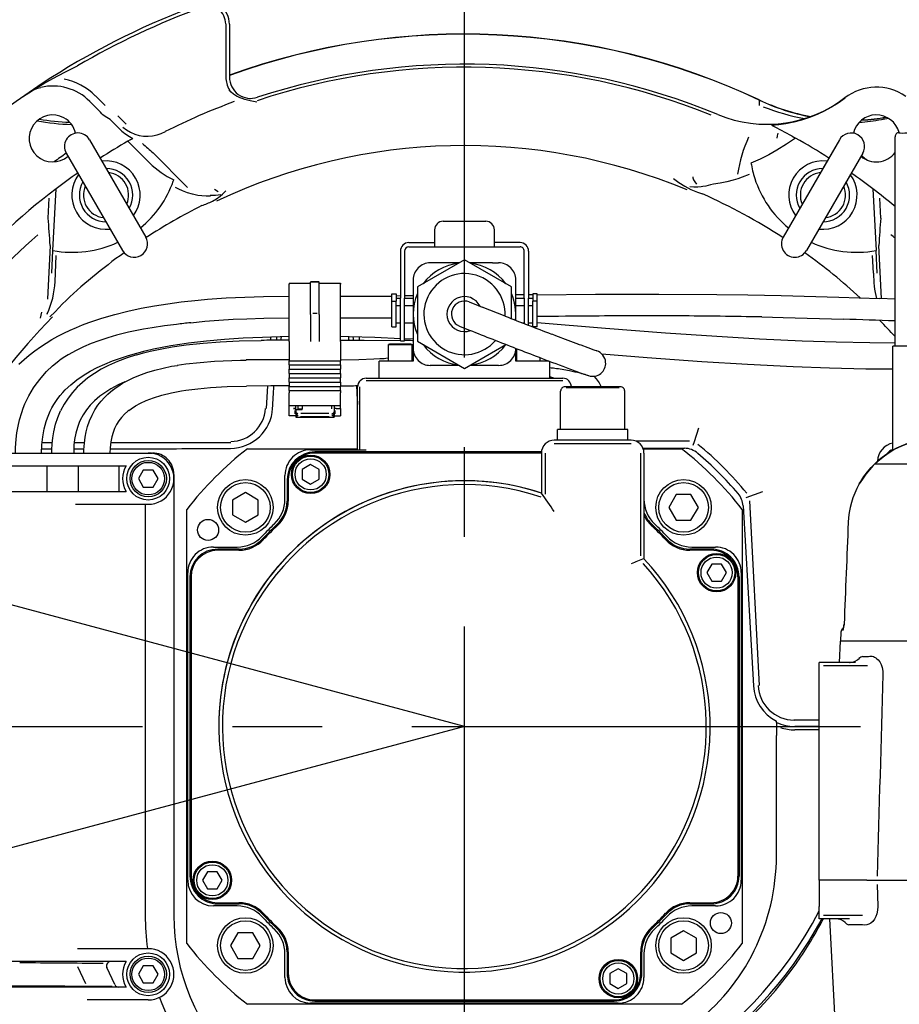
# Model space of a CAD drawing. Header units: millimetres. Extents: x -289 to 305, y -210 to 210.
# Tile 54 of 79: x -53 to -38, y 141 to 158. Entities that reach past the tile are written whole.
import ezdxf

# ---------------------------------------------------------------- set-up
doc = ezdxf.new("R2010")
doc.units = ezdxf.units.MM
doc.linetypes.add('CENTER', pattern=[12, 7.5, -1.5, 1.5, -1.5])

# ---------------------------------------------------------------- blocks, each defined once
blk = doc.blocks.new('DTL0022')
at = {"color": 3, "linetype": 'Continuous'}
for p, q in [((-55.843323, 164.392945), (-55.843323, 151.986939)), ((-55, 164.392945), (-55, 151.986939)), ((-84.055962, 145.287476), (-86.373421, 147.604859)), ((-85.367737, 143.975708), (-87.685196, 146.293091)), ((-50.198414, 146.793824), (-50.176777, 146.976197)), ((68.963379, 146.517456), (68.963379, 145.374878)), ((68.963379, 145.374878), (68.963379, 145.373169)), ((68.963379, 145.373169), (68.963379, 145.37146)), ((68.963379, 145.37146), (68.963379, 145.348511)), ((68.964706, 146.584351), (68.989029, 146.572876)), ((68.985992, 146.629517), (69.0103, 146.618286)), ((-81.118912, 142.91687), (-79.176018, 140.973999)), ((-82.430603, 141.605103), (-80.487717, 139.662232)), ((-87.725952, 137.31897), (-74.575958, 114.542359)), ((-78.251206, 137.261597), (-78.74923, 136.976441)), ((-78.74923, 136.976441), (-73.699623, 131.92688)), ((-78.251206, 137.261597), (-77.585724, 137.638794)), ((87.725967, 137.31897), (74.575958, 114.542359)), ((76.661743, 138.15564), (77.466659, 137.705933)), ((87.725967, 137.31897), (83.83995, 130.588013)), ((100.75, 89), (100.75, 137.999878)), ((-93.181915, 134.168824), (-80.031914, 111.392456)), ((-64.837769, 126.109497), (-72.874108, 134.220337)), ((93.181915, 134.168824), (80.031921, 111.392456)), ((-68.138703, 127.625122), (-68.037689, 127.916382)), ((-96.302384, 111.388062), (-95.545105, 125.837769)), ((-57.637005, 125.135865), (-58.494507, 125.680298)), ((95.545105, 125.837769), (96.302383, 111.388062)), ((-97.406532, 118.977173), (-97.160797, 123.665894)), ((97.40654, 118.977173), (97.160797, 123.665894)), ((-5, 118.230347), (5, 118.230347)), ((-7, 116.230347), (-7, 113.230347)), ((7, 113.230347), (7, 116.230347)), ((-13, 113.230347), (-7, 113.230347)), ((-7, 113.230347), (-7, 112.230347)), ((7, 112.230347), (7, 113.230347)), ((13, 113.230347), (7, 113.230347)), ((-96.959511, 112.59607), (-97.574791, 100.024781)), ((-96.579491, 106.100464), (-96.302384, 111.388062)), ((-15, 111.230347), (-15, 100.230347)), ((-14, 111.230347), (-14, 100.230347)), ((-13, 112.230347), (-7, 112.230347)), ((-7, 112.230347), (7, 112.230347)), ((7, 112.230347), (13, 112.230347)), ((14, 100.230347), (14, 111.230347)), ((15, 111.230347), (15, 100.230347)), ((96.579483, 106.100464), (96.302383, 111.388062)), ((97.570022, 100.122437), (96.959518, 112.59607)), ((-95.73732, 106.056275), (-95.517853, 110.244019)), ((0, 109.201783), (-11, 102.850952)), ((-1.215836, 108.499878), (-8, 108.499878)), ((11, 102.850952), (0, 109.201783)), ((6.555633, 108.499878), (1.215858, 108.499878)), ((6.555633, 108.499878), (8, 108.499878)), ((95.73732, 106.056275), (95.517853, 110.244019)), ((-41, 103.724732), (-41, 103.528443)), ((-41, 103.724732), (-36, 103.724732)), ((-34, 104.065308), (-36, 104.065308)), ((-34, 104.026245), (-36, 104.026245)), ((-36, 103.947388), (-36, 104.018189)), ((-34, 104.018189), (-36, 104.018189)), ((-36, 96.832764), (-36, 103.947388)), ((-34.5, 104.057984), (-35.5, 104.057984)), ((-34, 103.947388), (-34, 104.018189)), ((-34, 96.832764), (-34, 103.947388)), ((-34, 103.724732), (-29, 103.724732)), ((-29, 103.724732), (-29, 103.528443)), ((-12, 104.499878), (-12, 96.5)), ((12, 96.5), (12, 104.499878)), ((-41, 90.099976), (-41, 103.528443)), ((-29, 90.099976), (-29, 103.528443)), ((-11, 102.850952), (-11, 90.14917)), ((11, 95.446411), (11, 102.850952)), ((-17, 99.5), (-17, 101.230347)), ((-17, 101.230347), (-16, 101.230347)), ((-17, 99.5), (-16, 99.5)), ((-17, 93.5), (-17, 99.5)), ((-16, 101.230347), (-16, 99.5)), ((-15, 100.748658), (-16, 100.743286)), ((-16, 100.230347), (-14.999985, 100.230347)), ((-16, 93.5), (-16, 99.5)), ((-15, 90.756592), (-15, 100.230347)), ((-12, 100.76709), (-14, 100.754517)), ((-14, 90.756592), (-14, 100.230347)), ((-13.999985, 100.230347), (-12, 100.230347)), ((1.109627, 99.340943), (3.207741, 98.510254)), ((14, 101.006958), (12, 100.986573)), ((12, 100.230347), (14.000015, 100.230347)), ((14, 100.230347), (14, 94.277344)), ((16, 101.0271), (15, 101.01709)), ((15, 93.889038), (15, 100.230347)), ((15.000015, 100.230347), (16, 100.230347)), ((16, 101.230347), (16, 99.5)), ((17, 101.230347), (16, 101.230347)), ((16, 93.501953), (16, 99.5)), ((17, 99.5), (16, 99.5)), ((17, 99.5), (17, 101.230347)), ((17, 93.5), (17, 99.5)), ((100.75, 100.013794), (97.151016, 100.136841)), ((-98.994461, 96.974366), (-99.279587, 95.564209)), ((-36, 96.380982), (-36, 96.832764)), ((-34, 96.380982), (-34, 96.832764)), ((-16, 98.5), (-15, 98.5)), ((-14, 98.5), (-12, 98.5)), ((3.207741, 98.510254), (4.107254, 98.154785)), ((12, 98.5), (14, 98.5)), ((15, 98.5), (16, 98.5)), ((-97.661537, 96.559082), (-97.741203, 96.392945)), ((-36, 96.380982), (-36, 90.099976)), ((-34.5, 96.624878), (-35.5, 96.624878)), ((-34, 96.380982), (-34, 90.099976)), ((-16, 94.5), (-15, 94.5)), ((-14, 94.5), (-12, 94.5)), ((-12, 96.5), (-12, 88.5)), ((12, 95.056031), (12, 96.5)), ((13.427246, 94.5), (14, 94.5)), ((15, 94.5), (16, 94.5)), ((-17, 93.5), (-16, 93.5)), ((-1.131241, 93.667603), (0.963531, 92.838135)), ((0.963531, 92.838135), (1.866577, 92.481324)), ((17, 93.5), (16, 93.5)), ((-44.04036, 90.390015), (-44.03611, 90.47107)), ((-43.980736, 90.47229), (-43.985371, 90.390503)), ((-43.952408, 91.253662), (-43.976135, 91.067871)), ((-41, 90.099976), (-41, 85.599976)), ((-29, 90.099976), (-29, 85.599976)), ((-25.970261, 90.402222), (-25.97226, 90.435547)), ((-15, 90.230347), (-15, 90.756592)), ((-15, 90.230347), (-14, 90.230347)), ((-14, 90.230347), (-14, 90.756592)), ((-12, 90.630616), (-14, 90.746949)), ((-12, 90.282105), (-12.130951, 90.28479)), ((-11, 90.14917), (0, 83.79834)), ((-17.550003, 89.5), (-17.75, 89.384522)), ((-17.75, 89.384522), (-12.25, 89.384522)), ((-17.75, 85.5), (-17.75, 89.384522)), ((-12.449997, 89.5), (-17.550003, 89.5)), ((-12.449997, 89.5), (-12.25, 89.384522)), ((-12.25, 85.5), (-12.25, 89.384522)), ((-12, 88.5), (-12, 85.5)), ((0, 83.79834), (9.707207, 89.40271)), ((12, 88.5), (12, 88.510132)), ((12, 85.5), (12, 88.5)), ((12.25, 85.5), (12.25, 88.413086)), ((30.919937, 87.900879), (30.950302, 87.898194)), ((30.945801, 87.899658), (30.938324, 87.9021)), ((229.749985, 89), (100.25, 89)), ((100.25, 64.660767), (100.25, 89)), ((-94.92231, 85.579468), (-94.95179, 85.561402)), ((-41, 85.599976), (-29, 85.599976)), ((-41, 84.599976), (-41, 85.599976)), ((-29, 84.599976), (-29, 85.599976)), ((-19.53154, 85.5), (-20, 85.5)), ((-20, 81.5), (-20, 85.5)), ((-12.07737, 85.5), (-19.53154, 85.5)), ((-18.415428, 86.198242), (-17.75, 86.246094)), ((-12.25, 86.779663), (-12.000015, 86.810181)), ((-12, 85.5), (-12.07737, 85.5)), ((12.07737, 85.5), (12, 85.5)), ((19.53154, 85.5), (12.07737, 85.5)), ((17.75, 85.5), (17.75, 86.29126)), ((19.822769, 85.5), (19.53154, 85.5)), ((20, 81.5), (20, 85.43274)), ((-41, 84.599976), (-29, 84.599976)), ((-41, 84.599976), (-41, 83.599976)), ((-41, 83.599976), (-29, 83.599976)), ((-41, 82.599976), (-41, 83.599976)), ((-29, 84.599976), (-29, 83.599976)), ((-29, 82.599976), (-29, 83.599976)), ((-6.555634, 84.5), (-8, 84.5)), ((-1.215874, 84.5), (-6.555634, 84.5)), ((8, 84.5), (1.215858, 84.5)), ((-41, 82.599976), (-29, 82.599976)), ((-41, 82.599976), (-41, 81.599976)), ((-41, 81.599976), (-29, 81.599976)), ((-41, 80.599976), (-41, 81.599976)), ((-29, 82.599976), (-29, 81.599976)), ((-29, 80.599976), (-29, 81.599976)), ((-23, 81.5), (23, 81.5)), ((-23, 80.949585), (23, 80.949585)), ((29.039825, 82.105103), (29.054611, 82.10022)), ((-46.313965, 74.387818), (-46.034855, 79.713501)), ((-41, 80.599976), (-29, 80.599976)), ((-41, 80.599976), (-41, 79.599976)), ((-41, 79.599976), (-29, 79.599976)), ((-41, 78.599976), (-41, 79.599976)), ((-41, 78.599976), (-29, 78.599976)), ((-41, 78.599976), (-41, 78.099976)), ((-29, 80.599976), (-29, 79.599976)), ((-29, 78.599976), (-29, 79.599976)), ((-29, 78.599976), (-29, 78.099976)), ((-25, 64.75), (-25, 79.5)), ((-24.44957, 64.75), (-24.44957, 79.5)), ((22.5, 69.5), (22.5, 78.5)), ((22.830734, 79.242432), (22.792892, 79.242432)), ((36.5, 79.5), (23.5, 79.5)), ((36.207107, 79.242432), (23.792892, 79.242432)), ((37.207107, 79.242432), (37.169205, 79.242432)), ((37.5, 69.5), (37.5, 78.5)), ((-41, 75.099976), (-41, 78.099976)), ((-29, 75.099976), (-29, 78.099976)), ((-41, 72.72107), (-41, 75.099976)), ((-41, 75.099976), (-29, 75.099976)), ((-39.5, 74.439453), (-40, 74.439453)), ((-39.681801, 73.917603), (-39.681801, 73.200318)), ((-39.5, 74.439453), (-39.5, 75.099976)), ((-39.5, 74.099976), (-39.5, 74.367798)), ((-38, 74.099976), (-39.5, 74.099976)), ((-39.5, 74.099976), (-39.5, 73.607788)), ((-39, 75.099976), (-39, 74.300049)), ((-39, 74.300049), (-38, 74.300049)), ((-38, 75.099976), (-38, 74.300049)), ((-38, 74.099976), (-38, 74.300049)), ((-31, 74.300049), (-31, 75.099976)), ((-30.5, 75.099976), (-30.5, 73.607788)), ((-30.318199, 73.917603), (-30.318199, 73.200318)), ((-30, 74.439453), (-29, 74.439453)), ((-29, 74.439453), (-29, 75.099976)), ((-29, 74.439453), (-29, 72.72107)), ((-40, 72.72107), (-41, 72.72107)), ((-39.5, 73.607788), (-39.5, 72.400025)), ((-39, 72.900025), (-39.5, 72.400025)), ((-39.5, 72.400025), (-30.5, 72.400025)), ((-39, 73.056153), (-39.453156, 73.509278)), ((-39.388909, 73.159668), (-39.388909, 72.796509)), ((-38.353546, 72.511109), (-31.646454, 72.511109)), ((-38.268646, 73.351685), (-31.731354, 73.351685)), ((-31, 73.056153), (-30.546845, 73.509278)), ((-31, 72.900025), (-30.5, 72.400025)), ((-30.611092, 73.159668), (-30.611092, 72.796509)), ((-30.5, 73.607788), (-30.5, 72.400025)), ((-30, 72.72107), (-29, 72.72107)), ((38.199997, 69.5), (21.800003, 69.5)), ((21.800003, 67), (21.800003, 69.5)), ((38.199997, 67), (38.199997, 69.5)), ((39, 67), (21, 67)), ((-98.933464, 65), (-96.533035, 65)), ((-96.44764, 66.419312), (-98.850487, 66.419312)), ((-91.429428, 65), (-89.030724, 65)), ((-88.932945, 66.419312), (-91.323799, 66.419312)), ((-82.924347, 65), (-74.985001, 65)), ((-54.688248, 66.419312), (-82.790917, 66.419312)), ((-50.806004, 65), (-24.999954, 65)), ((-36, 64.75), (-25, 64.75)), ((-25, 64.75), (-23, 64.75)), ((39, 66.156617), (21, 66.156617)), ((52.648926, 66.776978), (40.134964, 66.776978)), ((41.76268, 65.169434), (51.460342, 65.098877)), ((41.828491, 65), (50.806, 65)), ((-133.547745, 64), (-73, 64)), ((18.010452, 64.25), (-35, 64.25)), ((18.000015, 63.992432), (-35, 63.992432)), ((18, 64), (18, 54.609986)), ((18.843323, 64), (18.843323, 54.381348)), ((41.156677, 64), (41.156677, 39.923096)), ((42, 64), (42, 39.271485)), ((-127.803848, 61), (-79.196152, 61)), ((-97.646874, 55), (-97.646874, 61)), ((-90.353127, 55), (-90.353127, 61)), ((-80.919647, 61), (-80.919647, 55)), ((-75.154701, 60), (-76.309403, 58)), ((-72.845299, 60), (-75.154701, 60)), ((-71.690598, 58), (-72.845299, 60)), ((-36, 61.309449), (-38, 60.154663)), ((-38, 60.154663), (-38, 57.845337)), ((-34, 60.154663), (-36, 61.309449)), ((-34, 57.845337), (-34, 60.154663)), ((153.704666, 61.42273), (95.980026, 61.42273)), ((96.643127, 62.037842), (96.645309, 62.079468)), ((-76.309403, 58), (-75.154701, 56)), ((-72.845299, 56), (-71.690598, 58)), ((-68, 59), (-68, 58.013916)), ((-68, 58), (-68, -44.225342)), ((-42, 53.188355), (-42, 58.75)), ((-41.5, 57.75), (-41.5, 52.754151)), ((-41.242462, 57.75), (-41.242462, 52.754151)), ((-38, 57.845337), (-36, 56.690552)), ((-36, 56.690552), (-34, 57.845337)), ((-75.154701, 56), (-72.845299, 56)), ((-127.803848, 55), (-79.196152, 55)), ((-51.265244, 54.72937), (-54.265244, 52.997315)), ((-48.265244, 52.997315), (-51.265244, 54.72937)), ((49.533188, 54.265259), (47.801147, 51.265259)), ((52.997299, 54.265259), (49.533188, 54.265259)), ((54.729355, 51.265259), (52.997299, 54.265259)), ((69.705139, 54.90857), (65.810959, 53.479615)), ((-91, 52), (-74, 52)), ((-74.701187, 52), (-74.701187, -44.225342)), ((-65, -50.80603), (-65, 50.806031)), ((-54.265244, 52.997315), (-54.265244, 49.533203)), ((-48.265244, 49.533203), (-48.265244, 52.997315)), ((47.801147, 51.265259), (49.533188, 48.265259)), ((52.997299, 48.265259), (54.729355, 51.265259)), ((65, 50.806031), (65, -50.80603)), ((69.057113, 9.554932), (66.791595, 52.78357)), ((-54.265244, 49.533203), (-51.265244, 47.801148)), ((-51.265244, 47.801148), (-48.265244, 49.533203)), ((49.533188, 48.265259), (52.997299, 48.265259)), ((-58.75, 42), (-53.188343, 42)), ((-52.754147, 41.5), (-57.75, 41.5)), ((57.75, 41.5), (52.75415, 41.5)), ((53.188339, 42), (58.75, 42)), ((-52.754147, 41.242432), (-57.75, 41.242432)), ((57.75, 41.242432), (52.75415, 41.242432)), ((57.845291, 38), (56.690597, 36)), ((60.154709, 38), (57.845291, 38)), ((61.309402, 36), (60.154709, 38)), ((-64.75, -36), (-64.75, 36)), ((-64.25, 35), (-64.25, -35)), ((-63.992462, 35), (-63.992462, -35)), ((56.690597, 36), (57.845291, 34)), ((60.154709, 34), (61.309402, 36)), ((63.992462, 35), (63.992462, -35)), ((64.25, 35), (64.25, -35)), ((64.75, 36), (64.75, -36)), ((57.845291, 34), (60.154709, 34)), ((88.07106, 22.034912), (88, 20)), ((88.415878, 22.755249), (88.341095, 22.755249)), ((88.619339, 22.755249), (88.466095, 22.755249)), ((87.93483, 20), (87.672806, 15)), ((239.934646, 20), (87.93483, 20)), ((93.195572, 16.409424), (94.533218, 16.409424)), ((91.481262, 15), (83, 15)), ((83, 12.156983), (83, 15)), ((94.347259, 14.212403), (84, 14.212403)), ((83, -36), (83, 12.156983)), ((73, 0.961304), (73, 1.258789)), ((73, 0.961304), (73, -2.118896)), ((83.000015, 1.494019), (77.09877, 1.494019)), ((83.000686, 0), (77.278122, 0)), ((73, -30.249023), (73, -2.118896)), ((83.000641, -0.787597), (77.278122, -0.787597)), ((-60.154701, -34), (-61.309403, -36)), ((-57.845299, -34), (-60.154701, -34)), ((-56.690598, -36), (-57.845299, -34)), ((-61.309403, -36), (-60.154701, -38)), ((-57.845299, -38), (-56.690598, -36)), ((83, -36), (83, -42.156982)), ((94.179947, -36), (83, -36)), ((94.179947, -36), (98.340469, -36)), ((98.340469, -36), (115.337906, -36)), ((-60.154701, -38), (-57.845299, -38)), ((96.546097, -37.002563), (96.694046, -42.124633)), ((-57.75, -41.242431), (-52.754147, -41.242431)), ((52.75415, -41.242431), (57.75, -41.242431)), ((-53.188343, -42), (-58.75, -42)), ((-57.75, -41.5), (-52.754147, -41.5)), ((52.75415, -41.5), (57.75, -41.5)), ((58.75, -42), (53.188339, -42)), ((83, -45), (83, -42.156982)), ((90.128708, -45), (83, -45)), ((93.105774, -44.212402), (84, -44.212402)), ((87.622848, -86.046753), (85.471664, -45)), ((-52.997292, -48.265258), (-54.729344, -51.265258)), ((-49.533192, -48.265258), (-52.997292, -48.265258)), ((-47.80114, -51.265258), (-49.533192, -48.265258)), ((51.265243, -47.801147), (48.265243, -49.533203)), ((54.265243, -49.533203), (51.265243, -47.801147)), ((93.155197, -46.409424), (89.926437, -46.409424)), ((48.265243, -49.533203), (48.265243, -52.997314)), ((54.265243, -52.997314), (54.265243, -49.533203)), ((-74, -52), (-90.584816, -52)), ((-54.729344, -51.265258), (-52.997292, -54.265258)), ((-49.533192, -54.265258), (-47.80114, -51.265258)), ((-41.5, -52.75415), (-41.5, -57.75)), ((-41.242462, -52.75415), (-41.242462, -57.75)), ((41.242462, -57.75), (41.242462, -52.75415)), ((41.5, -57.75), (41.5, -52.75415)), ((48.265243, -52.997314), (51.265243, -54.72937)), ((51.265243, -54.72937), (54.265243, -52.997314)), ((-79.196152, -55), (-127.803848, -55)), ((-52.997292, -54.265258), (-49.533192, -54.265258)), ((-42, -58.75), (-42, -53.188354)), ((42, -53.188354), (42, -58.75)), ((-88.637573, -60.264038), (-90.5028, -56.264038)), ((-81.799622, -60.418701), (-83.664849, -56.418701)), ((-75.154701, -56), (-76.309403, -58)), ((-72.845299, -56), (-75.154701, -56)), ((-71.690598, -58), (-72.845299, -56)), ((36, -56.690551), (34, -57.845337)), ((38, -57.845337), (36, -56.690551)), ((-76.309403, -58), (-75.154701, -60)), ((-72.845299, -60), (-71.690598, -58)), ((34, -57.845337), (34, -60.154663)), ((38, -60.154663), (38, -57.845337)), ((-79.196152, -61), (-127.803848, -61)), ((-75.154701, -60), (-72.845299, -60)), ((34, -60.154663), (36, -61.309448)), ((36, -61.309448), (38, -60.154663)), ((-74, -64), (-88.270653, -64)), ((-35, -63.992431), (35, -63.992431)), ((-35, -64.25), (35, -64.25)), ((50.806, -65), (-50.806004, -65)), ((36, -64.75), (-36, -64.75))]:
    blk.add_line(p, q, dxfattribs=at)
for points in [[(-100.391434, 149.324341), (-98.394013, 150.504517), (-96.345833, 151.637085), (-93.52005, 153.115845), (-90.560997, 154.594361)], [(-103.243759, 147.447388), (-102.543801, 147.93274), (-101.586968, 148.545288), (-101.058174, 148.838501), (-100.48909, 149.111206), (-99.820465, 149.371704), (-99.106911, 149.575562)], [(-52.66787, 147.199585), (-53.375782, 147.526734), (-54.023617, 147.947388), (-54.580498, 148.445435), (-55.032856, 149.012574)], [(-48.591126, 146.143433), (-48.981709, 146.192261), (-50.182678, 146.405884), (-51.402176, 146.723755), (-52.038685, 146.939575), (-52.69059, 147.20813)], [(88.995041, 147.090943), (87.462234, 145.973999), (85.863998, 144.954956), (84.207138, 144.037476), (82.498703, 143.224732), (80.719406, 142.5094), (78.902603, 141.906372), (77.056656, 141.417115), (75.190231, 141.042115), (73.57579, 140.810669), (71.95845, 140.66272)], [(-82.430771, 141.604615), (-82.908859, 142.012329), (-83.293701, 142.271118), (-84.078468, 142.758179), (-84.591667, 143.140259), (-84.825859, 143.362671), (-85.16021, 143.748413), (-85.367752, 143.975708)], [(-79.919922, 140.254273), (-79.057533, 139.595581), (-78.126419, 139.051636), (-77.144608, 138.630005), (-76.123802, 138.332886), (-75.07853, 138.16272), (-74.023255, 138.12146), (-72.972244, 138.209351), (-71.940361, 138.425415), (-70.941307, 138.7677), (-69.990486, 139.232544)], [(73.353348, 138.856568), (73.172531, 138.261353), (73.068741, 137.643433)], [(106.593551, 138.999878), (105.778122, 138.982056), (104.161789, 138.883423), (103.066147, 138.814331), (102.583603, 138.799927), (101.990494, 138.817261), (101.723083, 138.850952), (101.556427, 138.89563), (101.517441, 138.916382), (101.506271, 138.92688), (101.500686, 138.93689), (101.5, 138.941773)], [(101.5, 138.941773), (101.501419, 138.948609), (101.512771, 138.961304), (101.535293, 138.972779), (101.612518, 138.990601)], [(77.466675, 137.705933), (75.363571, 136.272095), (73.127609, 134.87854), (71.21878, 133.804566), (69.196121, 132.790161), (67.04657, 131.859497)], [(66.616241, 129.197144), (64.994888, 128.5448), (63.931869, 128.170533), (62.84346, 127.832154), (61.354355, 127.444214), (59.825531, 127.137574), (58.262436, 126.92273)], [(48.897934, 128.2323), (50.16774, 127.286011), (51.531509, 126.415406), (53.006561, 125.643677), (54.492294, 125.032349), (55.734299, 124.630005)], [(58.267944, 126.915161), (57.568588, 126.749878), (56.447189, 126.473023), (55.785873, 126.341187), (55.385605, 126.282837), (54.612594, 126.217652), (53.705627, 126.217896), (52.765426, 126.29895)], [(53.412613, 128.663452), (53.469314, 128.369995), (53.623718, 127.931519), (53.890823, 127.450562), (54.29689, 126.922974)], [(-59.438366, 124.098023), (-60.447018, 124.082642), (-61.427426, 124.147827), (-62.392143, 124.283325), (-63.621311, 124.551392), (-64.816742, 124.910523), (-65.976677, 125.348511), (-66.822823, 125.723511), (-67.648361, 126.1344)], [(-58.983341, 122.954956), (-58.05885, 123.485474), (-57.200882, 124.076783), (-56.589279, 124.580933), (-55.806801, 125.383667)], [(-97.6894, 96.566407), (-97.270508, 97.467041), (-96.755806, 98.853028), (-96.357216, 100.271118), (-96.151703, 101.216675), (-95.98835, 102.168824), (-95.863388, 103.144409), (-95.779205, 104.122681), (-95.730431, 106.062378)], [(-104.246735, 84.761109), (-103.063584, 85.879883), (-101.829918, 86.935669), (-100.553421, 87.928955), (-99.241356, 88.861206), (-97.898331, 89.735596), (-96.527657, 90.555786), (-95.132302, 91.32544), (-93.714897, 92.047486), (-92.277817, 92.725098), (-90.823197, 93.360596), (-89.352913, 93.956787), (-87.868805, 94.515747), (-84.865624, 95.53003), (-81.82618, 96.417969), (-78.761543, 97.192017), (-75.676201, 97.864136), (-72.572472, 98.44458), (-69.452698, 98.942017), (-66.3191, 99.363648), (-62.327538, 99.797119)], [(-62.317421, 99.800293), (-60.144024, 99.994019), (-55.78941, 100.299439), (-51.425701, 100.507813), (-47.054657, 100.6344), (-40.999954, 100.707642)], [(17, 101.036988), (30.642074, 101.151001), (34.693664, 101.170166)], [(34.688232, 101.172974), (45.487106, 101.191284), (59.03566, 101.105103), (66.329254, 100.997925)], [(66.323593, 100.99939), (74.100357, 100.839112), (87.583221, 100.45813), (97.153915, 100.135742)], [(-97.049393, 95.899903), (-95.809319, 97.016724), (-94.921753, 97.938721), (-94.088722, 98.92041)], [(9.526703, 96.02295), (5.919586, 97.439942), (4.139526, 98.141968), (4.135406, 98.143677), (4.130386, 98.144532), (4.124519, 98.141724), (4.115921, 98.135132), (4.100761, 98.123047), (4.095421, 98.120606), (4.092468, 98.120728)], [(-64.056824, 94.493531), (-60.760575, 94.82251), (-57.445702, 95.083741), (-54.107208, 95.283936), (-50.909935, 95.423462), (-46.959732, 95.535279), (-41, 95.607666)], [(17, 94.550659), (33.032593, 93.229248), (47.048645, 92.148438), (59.049057, 91.324951), (69.045547, 90.736939), (79.015457, 90.263916), (86.952896, 89.988404), (94.853012, 89.825196), (100.75, 89.792359)], [(69.564041, 95.837525), (74.60701, 95.725464), (88.670822, 95.320313)], [(-67.349724, 94.108155), (-70.216797, 93.730103), (-73.075554, 93.298584), (-75.135872, 92.944702), (-78.598793, 92.246704), (-81.405548, 91.561524), (-83.494232, 90.965332), (-85.560547, 90.288452), (-87.37085, 89.612183), (-89.152023, 88.858033), (-90.896652, 88.019532), (-92.732071, 87.01062), (-93.919014, 86.274903), (-94.677208, 85.762329)], [(-98.949997, 64), (-98.887612, 65.929077), (-98.694359, 67.809204), (-98.363899, 69.623169), (-98.147408, 70.49646), (-97.892822, 71.359497), (-97.605377, 72.192871), (-97.279747, 73.012207), (-96.92067, 73.804688), (-96.524391, 74.579346), (-96.093613, 75.330567), (-95.627632, 76.060425), (-95.125565, 76.77063), (-94.591088, 77.456787), (-94.019455, 78.125367), (-93.418816, 78.768067), (-92.119255, 79.99292), (-90.707115, 81.128296), (-89.200539, 82.172242), (-87.608071, 83.131226), (-85.936684, 84.011963), (-84.194054, 84.81958), (-82.388596, 85.558594), (-80.529892, 86.232544), (-78.628609, 86.844605), (-76.694977, 87.398316), (-74.732613, 87.898926), (-72.743698, 88.351197), (-70.730393, 88.759156), (-68.694702, 89.126343), (-66.638695, 89.456055), (-64.56472, 89.750977), (-60.372406, 90.246582), (-56.127819, 90.631836), (-51.75959, 90.927246), (-47.299408, 91.142212), (-40.999985, 91.320313)], [(-76.704529, 86.994263), (-75.142311, 87.427857), (-73.570099, 87.817627), (-71.989289, 88.167237), (-70.400147, 88.480591), (-68.413994, 88.824097), (-65.104408, 89.293213), (-61.140667, 89.713013), (-57.134396, 90.010132), (-52.71764, 90.220581), (-47.550057, 90.351075)], [(-29, 91.320557), (-26.996033, 91.278931), (-20.993729, 91.086304), (-15, 90.802124)], [(-29, 90.403321), (-23.43821, 90.397827), (-15, 90.333618)], [(26.734543, 89.417603), (24.258285, 90.343628), (21.345505, 91.44751), (20.679581, 91.70166), (20.305679, 91.831787)], [(29.984268, 88.233521), (28.950958, 88.604248), (27.291885, 89.211426), (26.925537, 89.346802), (26.700851, 89.417115)], [(30.950088, 87.898316), (30.574493, 88.026367), (30.141296, 88.177979), (29.950714, 88.234497)], [(-105.050003, 64), (-105.029328, 65.230347), (-104.902893, 67.225098), (-104.722824, 68.743897), (-104.465752, 70.250489), (-104.128296, 71.738526), (-103.612786, 73.494263), (-103.255295, 74.499146), (-102.856026, 75.486573), (-102.415184, 76.454346), (-101.933266, 77.400879), (-101.411125, 78.324219), (-100.849953, 79.222657), (-100.25116, 80.094849), (-99.064812, 81.617554), (-97.770462, 83.042603), (-96.382691, 84.366577), (-94.918549, 85.587403)], [(-76.706597, 86.981446), (-78.210831, 86.526856), (-78.95797, 86.275025), (-81.171036, 85.440796), (-83.285172, 84.498047), (-85.020355, 83.592408), (-86.598168, 82.639893), (-88.126793, 81.569947), (-89.402176, 80.536743), (-90.610069, 79.405518), (-91.733666, 78.177735), (-92.758057, 76.856568), (-93.696587, 75.403443), (-94.506363, 73.865113)], [(-67.198731, 84.530884), (-65.204979, 84.831055), (-61.871792, 85.214112), (-58.521076, 85.47937), (-54.473046, 85.678345), (-52.43919, 85.739258), (-51.760185, 85.754761), (-51.077198, 85.745362)], [(-41, 85.800171), (-45.33905, 85.814087), (-51.08078, 85.768189)], [(-29, 85.800415), (-24.749535, 85.890259), (-21.2239, 86.031006), (-19.818237, 86.10791), (-18.763977, 86.151734), (-18.411713, 86.160645)], [(32.130997, 87.182129), (42.786331, 86.348389), (55.574325, 85.438111), (66.242782, 84.781617), (76.907318, 84.247315), (85.41452, 83.931031), (93.899338, 83.737549), (100.25, 83.691773)], [(-82.244217, 78.753052), (-81.713844, 79.199707), (-81.150009, 79.594971), (-79.986702, 80.329834), (-78.781395, 80.994507), (-77.542336, 81.592896), (-76.172905, 82.170655), (-74.32914, 82.833741), (-72.442719, 83.400025), (-70.493752, 83.887329), (-68.522934, 84.296387), (-67.861672, 84.417237), (-67.189858, 84.507569)], [(30.278152, 81.962647), (30.802582, 81.375489), (31.48436, 80.437989), (32.000366, 79.5)], [(-79.473511, 80.62378), (-81.044899, 79.916626), (-82.717674, 79.035157), (-83.96154, 78.270386), (-85.306206, 77.305786), (-86.543282, 76.247803), (-87.552468, 75.214966), (-88.453438, 74.105957), (-89.238342, 72.923462), (-89.892235, 71.692627)], [(-89.050003, 64), (-89.038819, 64.764038), (-88.944679, 66.299317), (-88.767456, 67.695679), (-88.526024, 68.944702), (-88.183266, 70.239136), (-87.721184, 71.567749), (-87.151566, 72.855713), (-86.473503, 74.094361), (-85.761986, 75.173096), (-85.046936, 76.099121), (-84.271156, 76.971558), (-83.446419, 77.783081), (-82.265, 78.78479)], [(-78.512078, 73.97583), (-78.013748, 74.347046), (-76.971619, 75.025757), (-75.834786, 75.649781), (-74.467606, 76.279419), (-72.773728, 76.921753), (-70.831223, 77.516846), (-68.563515, 78.066773), (-66.200463, 78.513062)], [(-66.200463, 78.513062), (-65.201981, 78.670044), (-62.420731, 79.026367), (-59.402729, 79.303223), (-55.55658, 79.530518), (-50.96986, 79.66919)], [(-41, 79.700074), (-45.284401, 79.71399), (-50.96986, 79.66919)], [(-96.550003, 64), (-96.541458, 64.711792), (-96.47049, 66.138916), (-96.322251, 67.562867), (-96.091217, 68.97461), (-95.667244, 70.753174), (-95.149315, 72.33667), (-94.506363, 73.865113)], [(-78.507569, 73.981079), (-78.788727, 73.754029), (-79.567887, 73.05481), (-80.270798, 72.301392), (-80.889076, 71.49939), (-81.421234, 70.650269), (-81.870758, 69.750977), (-82.241081, 68.795777), (-82.53331, 67.781739), (-82.761727, 66.619141), (-82.912743, 65.204468), (-82.949997, 64)], [(-40, 74.439453), (-39.687088, 74.422974), (-39.568726, 74.402954), (-39.522141, 74.388062), (-39.50808, 74.380005), (-39.5009, 74.371949), (-39.5, 74.367798)], [(-30, 74.439453), (-30.312912, 74.422974), (-30.431275, 74.402954), (-30.47786, 74.388062), (-30.491921, 74.380005), (-30.4991, 74.371949), (-30.5, 74.367798)], [(-89.892235, 71.692627), (-90.140366, 71.135742), (-90.571968, 69.979981), (-90.941719, 68.665161), (-91.225907, 67.181153), (-91.379845, 65.821167), (-91.449997, 64)], [(-39.5, 72.653443), (-39.500664, 72.656617), (-39.505951, 72.663208), (-39.516365, 72.6698), (-39.5513, 72.682251), (-39.66948, 72.703369), (-40, 72.72107)], [(-30.5, 72.653443), (-30.499336, 72.656617), (-30.494049, 72.663208), (-30.483635, 72.6698), (-30.4487, 72.682251), (-30.330521, 72.703369), (-30, 72.72107)], [(54.792129, 69.796143), (53.711883, 66.607788), (53.440552, 65.775635)], [(92.393509, 56.759156), (92.737839, 57.341431), (93.484543, 58.475586), (94.30664, 59.565796), (95.201279, 60.607178), (96.163711, 61.59253), (97.187088, 62.51416), (98.262466, 63.363526), (99.376587, 64.131104), (100.509414, 64.806519), (101.633179, 65.380371), (102.712646, 65.846436), (104.15834, 66.345703), (105.531387, 66.690186), (106.104721, 66.795899)], [(106.104721, 66.795899), (105.992538, 66.77771), (104.940658, 66.557373), (103.706833, 66.204834), (102.18016, 65.626709), (101.073318, 65.106079), (99.941208, 64.480469), (98.815063, 63.757691), (97.718262, 62.947876), (96.667557, 62.061158), (95.673797, 61.10669), (94.744751, 60.09253), (93.886062, 59.026123), (93.101394, 57.91333), (92.393524, 56.759278)], [(65.179306, 51.609253), (66.847732, 23.077759), (67.60115, 9.485962)], [(88.823166, 23.829102), (88.786484, 23.618775), (88.547928, 22.489991)], [(94.538421, 16.397339), (94.82724, 16.446533), (95.119949, 16.45459), (95.408172, 16.421387), (95.695236, 16.34668), (95.980667, 16.229004), (96.259109, 16.068726), (96.528488, 15.865479), (96.784286, 15.620606), (97.180267, 15.109375), (97.507828, 14.491455), (97.749344, 13.783325), (97.892349, 12.982544), (97.917099, 12.144654)], [(90.085068, 15), (90.239578, 15.00354), (90.861191, 15.0896), (91.4207, 15.274292), (91.947204, 15.567017), (92.421387, 16.011719)], [(96.692032, -42.145874), (96.663177, -42.997802), (96.508392, -43.809692), (96.258591, -44.504883), (95.923599, -45.111206), (95.521591, -45.613159), (95.070999, -46.001342), (94.606354, -46.264038), (94.125351, -46.416259), (93.639984, -46.459594), (93.160873, -46.397339)], [(89.420074, -46.218383), (89.118484, -45.873535), (88.662582, -45.529297), (88.133652, -45.262817), (87.475067, -45.068847), (86.774628, -45)], [(-82.747048, -55), (-83.136528, -55.07727), (-83.369156, -55.212036), (-83.557778, -55.402954), (-83.688759, -55.636841), (-83.75235, -55.896484), (-83.744179, -56.163452), (-83.664849, -56.418701)]]:
    blk.add_lwpolyline(points, dxfattribs=at)
for centre, radius in [((-74, 58), 5), ((-74, 58), 4.25), ((-36, 59), 4.5), ((-36, 59), 4.25), ((-36, 59), 3.65), ((-74, 58), 3.816987), ((-51.265244, 51.265259), 6.5), ((51.265243, 51.265259), 6.5), ((-51.265244, 51.265259), 5.80718), ((51.265243, 51.265259), 5.80718), ((-60, 46), 2.4585), ((59, 36), 4.5), ((59, 36), 4.25), ((59, 36), 3.65), ((-59, -36), 4.5), ((-59, -36), 4.25), ((-59, -36), 3.65), ((60, -46), 2.4585), ((-51.265244, -51.265258), 6.5), ((-51.265244, -51.265258), 5.80718), ((51.265243, -51.265258), 6.5), ((51.265243, -51.265258), 5.80718), ((-74, -58), 5), ((-74, -58), 4.25), ((-74, -58), 3.816987), ((36, -59), 4.5), ((36, -59), 4.25), ((36, -59), 3.65)]:
    blk.add_circle(centre, radius, dxfattribs=at)
for centre, radius, start, end in [((0, 0), 180, 110.051041, 135), ((-0.015061, 0.031983), 179.12132, 110.051041, 120.364435), ((-60, 164.392945), 5, 0, 110.051041), ((-59.979733, 164.421753), 4.12132, 0, 110.051041), ((-0.000084, 0.050049), 161.997255, 64.804049, 109.847043), ((0, 0), 161.997252, 64.804049, 109.847071), ((0, 0), 155, 67.506639, 108.209956), ((-0.001663, 0.046143), 154.238795, 68.009648, 108.345488), ((-96.360848, 137.617554), 12.269222, 45.000018, 102.933376), ((-96.353935, 137.64148), 14.099349, 45.000001, 79.103631), ((-49.965912, 151.996216), 5.87868, 179.999995, 210.796007), ((-50, 151.986939), 5, 180.000005, 288.209958), ((96.36084, 137.617554), 12, 54.999992, 127.866127), ((-0.010117, 0.024414), 155.810132, 110.229964, 116.695052), ((70.776626, 170.925904), 30, 247.506641, 307.527925), ((90.227188, 191.771118), 49.939275, 244.831618, 259.28927), ((90.233658, 191.820679), 49.939429, 244.831577, 259.389456), ((-96.36084, 137.617554), 5.5, 61.352113, 310.779908), ((89.688782, 195.441284), 54.139666, 248.569876, 259.254143), ((96.36084, 137.617554), 5.5, 14.534933, 167.091767), ((-90.862801, 191.376099), 50.480228, 259.559282, 268.762149), ((-90.884407, 191.299195), 49.895177, 260.083806, 268.266694), ((-96.36084, 137.617554), 5.5, 12.908142, 61.352113), ((0, 0), 158, 60.974362, 62.90719), ((84.048111, 134.134156), 11.743509, 143.426336, 143.712112), ((0.036552, 0.027344), 162.580902, 60.909045, 60.976623), ((89.046127, 189.654175), 48.355832, 273.954417, 280.152336), ((90.222809, 191.744263), 49.911997, 273.093458, 279.846419), ((90.229233, 191.793579), 49.911701, 273.162962, 279.751834), ((87.502762, 208.532593), 67.235052, 278.608058, 280.024905), ((-90.453934, 135.743775), 3.15, 30.000001, 210.000003), ((-73.351547, 146.80481), 10.096638, 225.025476, 245.205666), ((90.453934, 135.743775), 3.15, 329.999999, 149.999997), ((101.75, 137.999878), 1, 90.000003, 180.000005), ((0, 0), 158, 119.895051, 122.65304), ((376.814926, 641.465699), 677.876986, 228.161435, 228.441677), ((97.462784, 123.945191), 33.980718, 155.736537, 170.964211), ((0, 0), 158, 57.346958, 60.640004), ((-0.021263, 0.0271), 163.30305, 124.780193, 126.008712), ((0.004318, 0.020752), 135.920473, 67.455003, 115.286886), ((96.36084, 137.617554), 5.5, 229.22021, 322.944646), ((-83.878937, 124.355591), 8, 323.18805, 96.811962), ((91.707626, 135.962281), 25, 189.445272, 197.965319), ((83.878937, 124.355591), 8, 83.187825, 216.811969), ((0.036552, 0.027344), 162.580902, 54.60156, 55.20315), ((0, 0), 158, 124.942806, 127.208394), ((-83.878937, 124.355591), 8, 143.187976, 276.811964), ((-83.878937, 124.355591), 6.244998, 330.291717, 89.708285), ((-83.878937, 124.355591), 5.291503, 336.533579, 83.466421), ((83.878937, 124.355591), 6.244998, 90.29172, 209.708285), ((83.878937, 124.355591), 5.291503, 96.533577, 203.466421), ((83.878937, 124.355591), 8, 263.188086, 36.81196), ((0, 0), 158, 52.791604, 55.057195), ((-83.878937, 124.355591), 6.244998, 150.291715, 269.70828), ((-91.707634, 135.962281), 25, 309.500931, 340.519903), ((91.707626, 135.962281), 25, 197.965332, 230.499122), ((83.878937, 124.355591), 6.244998, 270.291715, 29.708283), ((0, 0), 158, 127.208394, 150.818117), ((-83.878937, 124.355591), 5.291503, 156.533579, 263.466423), ((-59.176155, 140.080689), 15.730107, 268.903315, 277.772637), ((0.005493, 0.008179), 136.507482, 56.927359, 65.90498), ((83.878937, 124.355591), 5.291503, 276.533579, 23.466421), ((0, 0), 158, 50.382614, 52.791604), ((-66.586136, 137.565796), 16.479026, 288.154879, 297.485334), ((-0.005684, 0.008057), 136.507482, 116.752453, 123.072537), ((-825.101334, 64.065308), 729.760379, 3.812665, 4.31606), ((-5, 116.230347), 2, 90.000003, 179.999995), ((5, 116.230347), 2, 0, 90.000003), ((825.412765, 64.042847), 730.072695, 175.684022, 176.187202), ((-0.015282, 0.011475), 152.315301, 130.929672, 154.293441), ((-91.707634, 135.962281), 25, 259.40942, 295.012628), ((-77.303932, 112.967408), 3.15, 210.000003, 30.000001), ((-13, 111.230347), 2, 90.000003, 180.000005), ((13, 111.230347), 2, 0, 90.000003), ((77.30394, 112.967408), 3.15, 149.999997, 329.999999), ((91.707626, 135.962281), 25, 244.987387, 280.590581), ((0.016754, 0.009278), 152.315301, 48.59726, 49.07033), ((-0.005684, 0.008057), 136.507482, 125.695261, 133.565374), ((-13, 111.230347), 1, 90.000003, 179.999995), ((13, 111.230347), 1, 0, 90.000003), ((0.005493, 0.008179), 136.507482, 47.276544, 54.304638), ((-8, 104.499878), 4, 90.000003, 180.000005), ((0, 96.5), 12, 96.443364, 143.55652), ((0, 96.5), 12, 36.443489, 83.556477), ((8, 104.499878), 4, 0, 90.000003), ((0, 96.5), 9.5, 357.206648, 241.352115), ((-29.197159, 2531.006714), 2430.298876, 270.004649, 270.287562), ((0, 96.5), 12, 156.443407, 203.556511), ((0, 96.5), 4.1, 26.465009, 290.341086), ((0, 96.5), 3.05, 68.611074, 247.939648), ((0, 96.5), 12, 353.244962, 23.556339), ((0.004318, 0.020752), 135.920473, 135.178992, 149.528291), ((-35.893639, -160.586181), 256.629632, 96.30047, 97.040678), ((-29.203903, 2534.343628), 2438.736181, 270.004785, 270.286722), ((550.45842, 1475.257202), 1481.517405, 248.584848, 249.033366), ((56.220505, -3752.529052), 3848.665307, 90.385915, 90.583895), ((42.873459, -1669.753174), 1765.845641, 89.764136, 90.408031), ((44.56427, -1147.110351), 1243.199404, 88.84775, 89.742907), ((-150.165955, -7115.942016), 7215.216385, 88.007083, 88.103061), ((0.004318, 0.020752), 135.920473, 42.165288, 44.34864), ((786.898727, 2080.091675), 2137.023661, 248.447821, 248.604416), ((-41.889496, -267.794067), 358.189912, 90.480991, 90.904975), ((-34.968002, 89.930786), 10.449806, 172.95752, 177.55145), ((-39.94149, -501.637207), 592.041402, 90.102442, 90.47955), ((-35.00412, 89.963135), 8.991032, 171.738864, 176.75363), ((-35, 90), 8, 170.787227, 177.160504), ((-35, 90), 8, 2.886838, 9.217856), ((-35.115273, 89.886719), 9.159467, 3.434525, 8.594377), ((-34.970413, 89.9292), 10.450249, 2.583625, 7.06232), ((-17.519692, -131.669555), 222.01604, 88.609362, 89.091635), ((0, 96.5), 9.5, 241.352115, 319.75811), ((542.271713, 1454.074097), 1464.907425, 248.580709, 249.036057), ((-8, 88.5), 4, 179.999995, 269.999997), ((0, 96.5), 12, 216.443548, 263.556418), ((0, 96.5), 12, 276.443591, 323.556289), ((8, 88.5), 4, 269.999997, 0), ((30.000015, 85), 3.049992, 4.971255, 71.935341), ((-90.020203, 79.074219), 8.149698, 124.849547, 126.945513), ((265.724045, 731.950806), 691.640164, 249.026133, 249.597854), ((30.000046, 85), 3.049963, 251.941838, 4.971864), ((14.02848, 30.703369), 53.554448, 82.377388, 83.597998), ((13.859665, 29.494019), 54.775527, 78.748885, 82.370162), ((14.28125, 31.487671), 52.737891, 76.003886, 78.775516), ((114.613754, 325.373413), 257.888824, 249.574569, 250.362411), ((-23, 79.5), 2, 90.000003, 179.999995), ((10.335075, 49.80542), 33.418537, 71.516233, 73.189514), ((23, 79.5), 2, 0, 90.000003), ((17.015785, 42.34314), 41.542981, 73.818342, 76.042327), ((48.227127, 139.147095), 60.182926, 250.305748, 251.408564), ((22.94693, 62.763916), 20.277995, 72.462092, 73.833122), ((-2448.897293, 219.701294), 2408.386603, 356.542142, 356.667795), ((-32.077805, 333.21814), 253.536794, 270.695557, 271.604156), ((2302.943527, 233.797486), 2333.330602, 183.78489, 183.894118), ((23.5, 78.5), 1, 90.000003, 180.000005), ((19.088539, 70.130738), 11.231572, 56.531505, 58.295296), ((36.5, 78.5), 1, 0, 90.000003), ((-54.845452, 75.04541), 9.968868, 270.373944, 356.524372), ((-54.759503, 74.923218), 8.221449, 270.429254, 356.430014), ((-39.359711, 73.615357), 0.140889, 183.07623, 228.621858), ((-30.640289, 73.615357), 0.140889, 311.378148, 356.923764), ((21, 64), 3, 90.000003, 180.000005), ((39, 64), 3, 0, 90.000003), ((-76.946556, 3187.404175), 3122.405522, 270.035993, 270.406749), ((0, 0), 82.5, 128.01228, 141.987721), ((-36, 58.75), 6, 90.000003, 180.000005), ((0, 0), 82.5, 38.012281, 51.987722), ((51.425674, 60.194336), 4.904801, 49.380205, 89.595082), ((0.023506, 0.02356), 85.673368, 39.58333, 50.391691), ((101.105621, 61.945679), 4.457875, 101.074738, 178.072157), ((101.253403, 62), 3, 109.520799, 143.96129), ((-74, 58), 6, 269.999997, 90.000003), ((-73, 59), 5, 0, 90.000003), ((-35, 57.75), 6.5, 90.000003, 179.999995), ((-35.025002, 57.775025), 6.207107, 90.000003, 180.000005), ((-0.000099, -0.000122), 84.07573, 40.415182, 49.485325), ((-74, 58), 6, 149.999997, 210.000003), ((0, 0), 57.5, 71.757243, 179.999995), ((0, 0), 57.5, 71.757257, 43.077146), ((-0.019859, -0.029297), 56.62132, 71.535426, 42.415027), ((109.675186, 46.898682), 19.896537, 150.291742, 177.648234), ((109.675125, 46.898682), 19.896471, 150.291783, 177.648275), ((-50, 53.188355), 8, 313.230222, 0), ((-92.611916, -25.441406), 136.54013, 33.68721, 35.893798), ((50, 53.188355), 8, 180.202141, 226.769784), ((60.279846, 51.320557), 4.908044, 3.371622, 40.496096), ((-49, 52.754151), 7.5, 312.887073, 0), ((-49.03241, 52.768311), 7.792893, 312.887073, 0), ((49, 52.754151), 7.5, 201.039792, 227.112932), ((49.032409, 52.768311), 7.792893, 205.523155, 227.112932), ((0, 0), 65, 133.230216, 136.769784), ((0, 0), 64.5, 132.887068, 137.112933), ((-0.025002, 0.025025), 64.207107, 132.887068, 137.112933), ((0.025001, 0.025025), 64.207107, 42.887072, 47.112927), ((0, 0), 64.5, 42.887072, 47.112927), ((0, 0), 65, 43.230221, 46.769778), ((44795.292404, -1768.319824), 44742.366578, 177.673793, 177.704242), ((44795.292404, -1768.319824), 44742.366577, 177.673793, 177.704242), ((-53.188343, 50), 8, 269.999997, 316.769779), ((-52.754147, 49), 7.5, 269.999997, 317.112928), ((52.75415, 49), 7.5, 222.887067, 269.999997), ((53.188339, 50), 8, 223.230216, 269.999997), ((-58.75, 36), 6, 90.000003, 180.000005), ((-57.75, 35), 6.5, 90.000003, 179.999995), ((-52.768276, 49.032349), 7.792893, 269.999997, 317.112928), ((52.76828, 49.032349), 7.792893, 222.887067, 269.999997), ((57.75, 35), 6.5, 0, 90.000003), ((58.75, 36), 6, 0, 90.000003), ((-57.775002, 35.025025), 6.207107, 90.000003, 179.999995), ((152.667221, -241.179931), 301.496651, 111.534387, 112.148592), ((57.775009, 35.025025), 6.207107, 0, 90.000003), ((61.043716, 28.460694), 28.162379, 348.629923, 350.534348), ((93.944443, 22.646607), 5.29687, 165.384397, 171.705287), ((93.944382, 22.646607), 5.29681, 165.384343, 171.704385), ((87.837539, 24), 1.000338, 350.159534, 357.702851), ((87.837539, 24), 1.000338, 350.159534, 357.702851), ((89.07045, 22), 1, 114.679969, 178.000003), ((82169.276779, -2403.407715), 82106.89077, 178.31415, 178.347045), ((77.369156, 10.010498), 9.781938, 183.074004, 243.47002), ((77.219284, 10.00708), 8.52993, 183.041888, 269.383033), ((77.278122, 10), 10, 244.671259, 269.999997), ((77.28569, 10.089966), 10.878333, 252.108836, 269.999957), ((23, -30.249023), 50, 307.247782, 0), ((-58.75, -36), 6, 180.000005, 269.999997), ((-57.75, -35), 6.5, 179.999995, 269.999997), ((-57.775002, -35.025024), 6.207107, 180.000005, 269.999997), ((57.75, -35), 6.5, 269.999997, 0), ((57.775009, -35.025024), 6.207107, 269.999997, 0), ((58.75, -36), 6, 269.999997, 0), ((-52.768276, -49.032348), 7.792893, 42.887072, 90.000003), ((52.76828, -49.032348), 7.792893, 90.000003, 137.112933), ((-53.188343, -50), 8, 43.230221, 90.000003), ((-52.754147, -49), 7.5, 42.887072, 90.000003), ((-0.025002, -0.025024), 64.207107, 222.887067, 227.112932), ((-0.023079, -0.063598), 93.535786, 268.377793, 332.575112), ((0.025001, -0.025024), 64.207107, 312.887073, 317.112928), ((52.75415, -49), 7.5, 90.000003, 137.112933), ((53.188339, -50), 8, 90.000003, 136.769784), ((-17.967339, -44.211914), 56.736544, 180.000005, 187.876009), ((-18, -44.225342), 50, 180.000005, 225), ((-18, -44.225342), 50, 180.000005, 225), ((0, 0), 65, 223.230216, 226.769784), ((0, 0), 64.5, 222.887067, 227.112932), ((0, 0), 95, 273.124775, 331.726283), ((0, 0), 64.5, 312.887073, 317.112928), ((0, 0), 65, 313.230222, 316.769779), ((-1.333748, -0.491455), 96.225159, 325.33625, 332.44854), ((-50, -53.188354), 8, 0, 46.769778), ((-49, -52.75415), 7.5, 0, 47.112927), ((-49.03241, -52.76831), 7.792893, 0, 47.112927), ((49.032409, -52.76831), 7.792893, 132.887068, 180.000005), ((49, -52.75415), 7.5, 132.887068, 180.000005), ((50, -53.188354), 8, 133.230216, 180.000005), ((-74, -58), 6, 269.999997, 90.000003), ((0, 0), 82.5, 218.012279, 231.98772), ((0, 0), 82.5, 308.012278, 321.987719), ((-74, -58), 6, 149.999997, 210.000003), ((-162.234757, -8428.907348), 8373.785575, 89.468614, 89.60196), ((-36, -58.75), 6, 180.000005, 269.999997), ((-35, -57.75), 6.5, 179.999995, 269.999997), ((-35.025002, -57.775024), 6.207107, 179.999995, 269.999997), ((35, -57.75), 6.5, 269.999997, 0), ((35.025009, -57.775024), 6.207107, 269.999997, 0), ((36, -58.75), 6, 269.999997, 0), ((-44.072647, 8312.671265), 8373.54926, 269.468616, 269.601961), ((23.014129, 17625.082398), 17686.193035, 269.594353, 269.658474), ((-80.884407, -59.987915), 1.011843, 205.208256, 270.146375), ((-0.026001, -0.023925), 144.263456, 206.335893, 231.864353), ((-17.967339, -44.211914), 56.736544, 199.758544, 225)]:
    blk.add_arc(centre, radius, start, end, dxfattribs=at)
for centre, major_axis, ratio, start_param, end_param in [((-66.613915, 138.940796), (10.33548, -10.24292), 0.685156, 4.7058230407, 5.1946815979), ((102.274704, 105.09607), (0.430672, -12.562988), 0.520008, 4.617584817, 5.0980611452), ((93.625854, 10.186158), (0.032532, -6.269287), 0.516115, 3.2667058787, 3.5563905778), ((90.271042, -40.287475), (-0.014473, -6.159302), 0.466268, 5.9078757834, 6.1659918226), ((-0.694229, 0.032349), (92.578812, -25.431641), 0.999267, 5.0288286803, 5.938033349)]:
    blk.add_ellipse(centre, major_axis=major_axis, ratio=ratio, start_param=start_param, end_param=end_param, dxfattribs=at)
at = {"color": 0}
blk.add_point((0, 0), dxfattribs=at)

msp = doc.modelspace()

# ---------------------------------------------------------------- linework, layer by layer
at = {"color": 7, "linetype": 'CENTER'}
for p, q in [((-45.109, 128.305), (-45.109, 161.578)), ((-69.988, 146.135), (52.456, 146.135))]:
    msp.add_line(p, q, dxfattribs=at)
at = {"color": 7, "linetype": 'Continuous'}
for q in [(-72.484, 153.47), (-72.484, 138.8)]:
    msp.add_line((-45.109, 146.135), q, dxfattribs=at)
msp.add_arc((-45.109, 146.135), 27.341, 195, 165, dxfattribs=at)

# ---------------------------------------------------------------- block references
at = {"color": 7, "xscale": 0.071428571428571, "yscale": 0.071428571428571, "zscale": 0.071428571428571}
msp.add_blockref('DTL0022', (-45.109, 146.135), dxfattribs=at)

doc.saveas('drawing.dxf')
